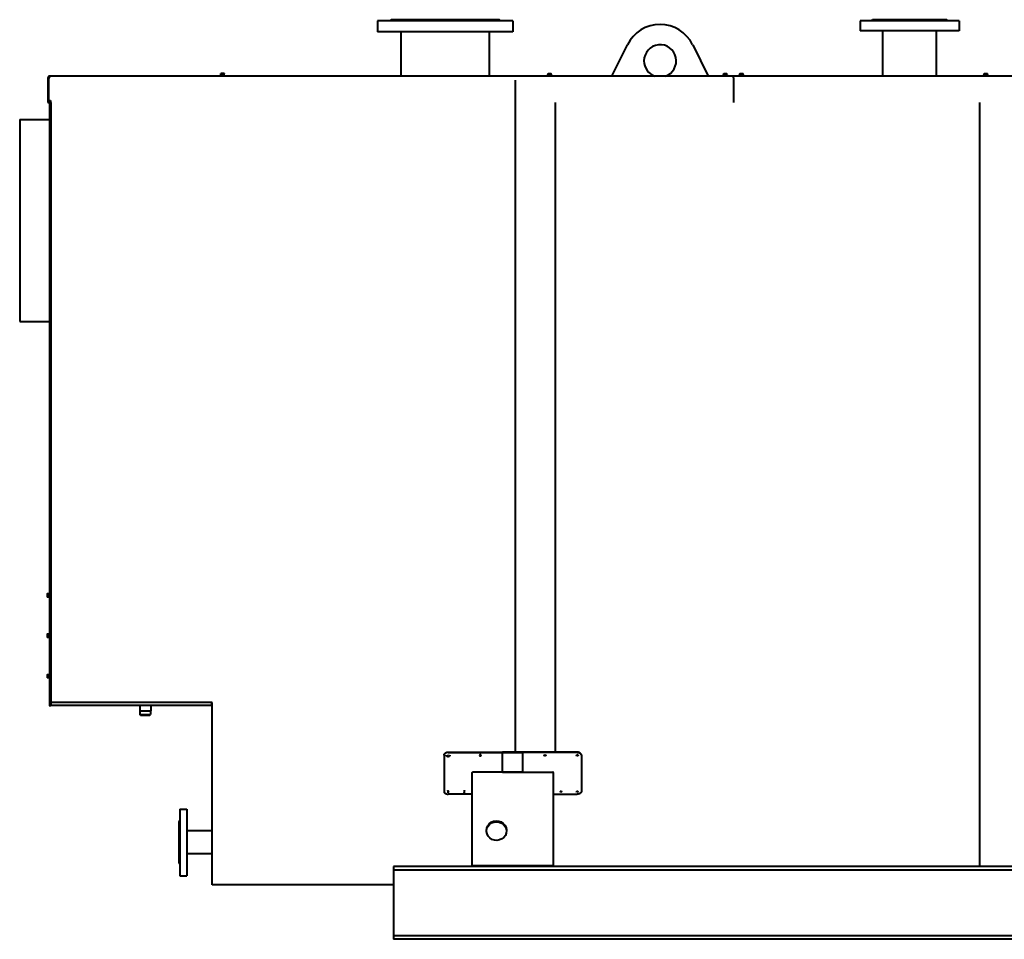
# Model space of a CAD drawing. Header units: millimetres. Extents: x -149 to 1385, y -399 to 918.
# Tile 34 of 41: x 600 to 844, y 100 to 327. Entities that reach past the tile are written whole.
import ezdxf

# ---------------------------------------------------------------- set-up
doc = ezdxf.new("R2010")
doc.units = ezdxf.units.MM
for name, color, linetype in [('G', 3, 'Continuous'), ('R', 1, 'Continuous'), ('WELDING', 7, 'Continuous'), ('Системный слой', 250, 'Continuous')]:
    doc.layers.add(name, color=color, linetype=linetype)

# ---------------------------------------------------------------- blocks, each defined once
blk = doc.blocks.new('U375')
at = {"layer": 'WELDING', "color": 150, "lineweight": 40}
for p, q in [((710.23, 136.25), (710.25, 136.21)), ((710.25, 136.21), (710.4, 136.14)), ((710.4, 136.14), (710.57, 136.17)), ((710.57, 136.17), (710.63, 136.25))]:
    blk.add_line(p, q, dxfattribs=at)
blk = doc.blocks.new('U376')
at = {"layer": 'WELDING', "color": 150, "lineweight": 40}
for p, q in [((706.23, 136.25), (706.25, 136.21)), ((706.25, 136.21), (706.4, 136.14)), ((706.4, 136.14), (706.57, 136.17)), ((706.57, 136.17), (706.63, 136.25))]:
    blk.add_line(p, q, dxfattribs=at)
blk = doc.blocks.new('U377')
at = {"layer": 'WELDING', "color": 150, "lineweight": 40}
for p, q in [((710.23, 136.24), (710.22, 136.23)), ((710.22, 136.23), (710.23, 136.2)), ((710.33, 136.34), (710.23, 136.24)), ((710.23, 136.2), (710.32, 136.11)), ((710.32, 136.11), (710.51, 136.1)), ((710.52, 136.34), (710.33, 136.34)), ((710.51, 136.1), (710.63, 136.2)), ((710.63, 136.26), (710.52, 136.34)), ((710.63, 136.23), (710.63, 136.26)), ((710.63, 136.2), (710.63, 136.23))]:
    blk.add_line(p, q, dxfattribs=at)
blk = doc.blocks.new('U378')
at = {"layer": 'WELDING', "color": 150, "lineweight": 40}
for p, q in [((714.23, 145.22), (714.22, 145.18)), ((714.22, 145.18), (714.23, 145.15)), ((714.34, 145.32), (714.23, 145.22)), ((714.23, 145.15), (714.32, 145.06)), ((714.32, 145.06), (714.51, 145.05)), ((714.52, 145.32), (714.34, 145.32)), ((714.51, 145.05), (714.63, 145.14)), ((714.63, 145.23), (714.52, 145.32)), ((714.63, 145.18), (714.63, 145.23)), ((714.63, 145.14), (714.63, 145.18))]:
    blk.add_line(p, q, dxfattribs=at)
blk = doc.blocks.new('U379')
at = {"layer": 'WELDING', "color": 150, "lineweight": 40}
for p, q in [((706.23, 136.24), (706.22, 136.23)), ((706.22, 136.23), (706.23, 136.2)), ((706.33, 136.34), (706.23, 136.24)), ((706.23, 136.2), (706.32, 136.11)), ((706.32, 136.11), (706.51, 136.1)), ((706.52, 136.34), (706.33, 136.34)), ((706.51, 136.1), (706.63, 136.2)), ((706.63, 136.26), (706.52, 136.34)), ((706.63, 136.23), (706.63, 136.26)), ((706.63, 136.2), (706.63, 136.23))]:
    blk.add_line(p, q, dxfattribs=at)
blk = doc.blocks.new('U380')
at = {"layer": 'WELDING', "color": 150, "lineweight": 40}
for p, q in [((714.23, 145.2), (714.24, 145.17)), ((714.24, 145.17), (714.37, 145.08)), ((714.37, 145.08), (714.55, 145.1)), ((714.55, 145.1), (714.63, 145.2))]:
    blk.add_line(p, q, dxfattribs=at)
blk = doc.blocks.new('U418')
at = {"layer": 'G', "color": 150, "lineweight": 40}
for p, q in [((706.34, 145.15), (706.31, 145.09)), ((706.31, 145.09), (706.34, 145.02)), ((706.42, 145.18), (706.34, 145.15)), ((706.34, 145.02), (706.43, 145)), ((706.51, 145.16), (706.42, 145.18)), ((706.43, 145), (706.52, 145.02)), ((706.52, 145.15), (706.51, 145.16)), ((706.55, 145.09), (706.52, 145.15)), ((706.52, 145.02), (706.55, 145.09))]:
    blk.add_line(p, q, dxfattribs=at)
blk = doc.blocks.new('U462')
at = {"layer": 'WELDING', "color": 150, "lineweight": 40}
for p, q in [((607.54, 312.96), (607.57, 312.96)), ((607.57, 312.96), (607.7, 313.03)), ((607.7, 313.03), (607.79, 313.16)), ((607.76, 313.34), (607.74, 313.34)), ((607.79, 313.32), (607.76, 313.34)), ((607.81, 313.29), (607.79, 313.32)), ((607.79, 313.16), (607.81, 313.26)), ((607.81, 313.26), (607.81, 313.29))]:
    blk.add_line(p, q, dxfattribs=at)
blk = doc.blocks.new('U463')
at = {"layer": 'WELDING', "color": 150, "lineweight": 40}
for p, q in [((607.75, 313.14), (607.74, 313.14)), ((607.77, 313.14), (607.75, 313.14)), ((607.78, 313.13), (607.77, 313.14))]:
    blk.add_line(p, q, dxfattribs=at)
blk = doc.blocks.new('U464')
at = {"layer": 'G', "color": 150, "lineweight": 40}
for start, end in [(288.1949, 180), (180, 251.8051)]:
    blk.add_arc((758.93, 317.14), 4, start, end, dxfattribs=at)
blk = doc.blocks.new('U466')
at = {"layer": 'G', "color": 150, "lineweight": 40}
for p, q in [((630.27, 155.14), (631.43, 155.14)), ((631.43, 155.14), (632.59, 155.14))]:
    blk.add_line(p, q, dxfattribs=at)
blk = doc.blocks.new('U467')
at = {"layer": 'G', "color": 150, "lineweight": 40}
for p, q in [((630.11, 155.3), (631.43, 155.3)), ((631.43, 155.3), (632.75, 155.3))]:
    blk.add_line(p, q, dxfattribs=at)
blk = doc.blocks.new('U473')
at = {"layer": 'G', "color": 150, "lineweight": 40}
for p, q in [((715.93, 126.43), (716.04, 127.04)), ((716.04, 127.04), (716.3, 127.6)), ((716.3, 127.6), (716.7, 128.08)), ((716.7, 128.08), (717.21, 128.44)), ((717.21, 128.44), (717.81, 128.67)), ((717.81, 128.67), (718.44, 128.74)), ((718.44, 128.74), (719.07, 128.66)), ((719.07, 128.66), (719.66, 128.43)), ((719.66, 128.43), (720.17, 128.07)), ((720.17, 128.07), (720.56, 127.59)), ((720.56, 127.59), (720.82, 127.02)), ((720.82, 127.02), (720.93, 126.43))]:
    blk.add_line(p, q, dxfattribs=at)
blk = doc.blocks.new('U474')
at = {"layer": 'G', "color": 150, "lineweight": 40}
for p, q in [((715.93, 126.54), (716.01, 127.15)), ((716.01, 127.15), (716.25, 127.72)), ((716.25, 127.72), (716.63, 128.21)), ((716.63, 128.21), (717.12, 128.6)), ((717.12, 128.6), (717.7, 128.85)), ((717.7, 128.85), (718.33, 128.95)), ((718.33, 128.95), (718.96, 128.9)), ((718.96, 128.9), (719.56, 128.69)), ((719.56, 128.69), (720.09, 128.34)), ((720.09, 128.34), (720.51, 127.88)), ((720.51, 127.88), (720.79, 127.33)), ((720.79, 127.33), (720.92, 126.73)), ((715.94, 126.34), (715.93, 126.54)), ((716.07, 125.74), (715.94, 126.34)), ((716.35, 125.19), (716.07, 125.74)), ((716.77, 124.73), (716.35, 125.19)), ((717.3, 124.38), (716.77, 124.73)), ((717.9, 124.18), (717.3, 124.38)), ((719.74, 124.48), (719.16, 124.23)), ((720.23, 124.86), (719.74, 124.48)), ((720.61, 125.36), (720.23, 124.86)), ((720.85, 125.93), (720.61, 125.36)), ((720.93, 126.54), (720.85, 125.93)), ((720.92, 126.73), (720.93, 126.54)), ((718.53, 124.12), (717.9, 124.18)), ((719.16, 124.23), (718.53, 124.12))]:
    blk.add_line(p, q, dxfattribs=at)
blk = doc.blocks.new('U480')
at = {"layer": 'G', "color": 150, "lineweight": 40}
for p, q in [((820.73, 324.54), (808.48, 324.54)), ((832.98, 324.54), (820.73, 324.54))]:
    blk.add_line(p, q, dxfattribs=at)
blk = doc.blocks.new('U481')
at = {"layer": 'G', "color": 150, "lineweight": 40}
for p, q in [((820.73, 327.04), (808.48, 327.04)), ((832.98, 327.04), (820.73, 327.04))]:
    blk.add_line(p, q, dxfattribs=at)
blk = doc.blocks.new('U482')
at = {"layer": 'G', "color": 150, "lineweight": 40}
for p, q in [((820.73, 327.34), (811.53, 327.34)), ((829.93, 327.34), (820.73, 327.34))]:
    blk.add_line(p, q, dxfattribs=at)
blk = doc.blocks.new('U488')
at = {"layer": 'WELDING', "color": 150, "lineweight": 40}
for p, q in [((734.28, 136.17), (734.23, 136.25)), ((734.46, 136.14), (734.28, 136.17)), ((734.61, 136.21), (734.46, 136.14)), ((734.63, 136.25), (734.61, 136.21))]:
    blk.add_line(p, q, dxfattribs=at)
blk = doc.blocks.new('U489')
at = {"layer": 'WELDING', "color": 150, "lineweight": 40}
for p, q in [((738.31, 145.1), (738.23, 145.2)), ((738.49, 145.08), (738.31, 145.1)), ((738.62, 145.17), (738.49, 145.08)), ((738.63, 145.2), (738.62, 145.17))]:
    blk.add_line(p, q, dxfattribs=at)
blk = doc.blocks.new('U490')
at = {"layer": 'WELDING', "color": 150, "lineweight": 40}
for p, q in [((738.28, 136.17), (738.23, 136.25)), ((738.46, 136.14), (738.28, 136.17)), ((738.61, 136.21), (738.46, 136.14)), ((738.63, 136.25), (738.61, 136.21))]:
    blk.add_line(p, q, dxfattribs=at)
blk = doc.blocks.new('U491')
at = {"layer": 'WELDING', "color": 150, "lineweight": 40}
for p, q in [((734.22, 136.23), (734.23, 136.26)), ((734.23, 136.2), (734.22, 136.23)), ((734.23, 136.26), (734.34, 136.34)), ((734.35, 136.1), (734.23, 136.2)), ((734.34, 136.34), (734.53, 136.34)), ((734.53, 136.11), (734.35, 136.1)), ((734.53, 136.34), (734.63, 136.24)), ((734.63, 136.2), (734.53, 136.11)), ((734.63, 136.24), (734.63, 136.23)), ((734.63, 136.23), (734.63, 136.2))]:
    blk.add_line(p, q, dxfattribs=at)
blk = doc.blocks.new('U492')
at = {"layer": 'WELDING', "color": 150, "lineweight": 40}
for p, q in [((730.22, 145.18), (730.23, 145.23)), ((730.23, 145.14), (730.22, 145.18)), ((730.23, 145.23), (730.34, 145.32)), ((730.35, 145.05), (730.23, 145.14)), ((730.34, 145.32), (730.52, 145.32)), ((730.53, 145.06), (730.35, 145.05)), ((730.52, 145.32), (730.63, 145.22)), ((730.63, 145.15), (730.53, 145.06)), ((730.63, 145.22), (730.63, 145.18)), ((730.63, 145.18), (730.63, 145.15))]:
    blk.add_line(p, q, dxfattribs=at)
blk = doc.blocks.new('U493')
at = {"layer": 'WELDING', "color": 150, "lineweight": 40}
for p, q in [((738.22, 136.23), (738.23, 136.26)), ((738.23, 136.2), (738.22, 136.23)), ((738.23, 136.26), (738.34, 136.34)), ((738.35, 136.1), (738.23, 136.2)), ((738.34, 136.34), (738.53, 136.34)), ((738.53, 136.11), (738.35, 136.1)), ((738.53, 136.34), (738.63, 136.24)), ((738.63, 136.2), (738.53, 136.11)), ((738.63, 136.24), (738.63, 136.23)), ((738.63, 136.23), (738.63, 136.2))]:
    blk.add_line(p, q, dxfattribs=at)
blk = doc.blocks.new('U494')
at = {"layer": 'WELDING', "color": 150, "lineweight": 40}
for p, q in [((738.22, 145.18), (738.23, 145.23)), ((738.23, 145.14), (738.22, 145.18)), ((738.23, 145.23), (738.34, 145.32)), ((738.35, 145.05), (738.23, 145.14)), ((738.34, 145.32), (738.52, 145.32)), ((738.53, 145.06), (738.35, 145.05)), ((738.52, 145.32), (738.63, 145.22)), ((738.63, 145.15), (738.53, 145.06)), ((738.63, 145.22), (738.63, 145.18)), ((738.63, 145.18), (738.63, 145.15))]:
    blk.add_line(p, q, dxfattribs=at)
blk = doc.blocks.new('U495')
at = {"layer": 'WELDING', "color": 150, "lineweight": 40}
for p, q in [((730.31, 145.1), (730.23, 145.2)), ((730.49, 145.08), (730.31, 145.1)), ((730.62, 145.17), (730.49, 145.08)), ((730.63, 145.2), (730.62, 145.17))]:
    blk.add_line(p, q, dxfattribs=at)
blk = doc.blocks.new('U505')
at = {"layer": 'G', "color": 150, "lineweight": 40}
for p, q in [((705.73, 324.34), (688.98, 324.34)), ((722.48, 324.34), (705.73, 324.34))]:
    blk.add_line(p, q, dxfattribs=at)
blk = doc.blocks.new('U506')
at = {"layer": 'G', "color": 150, "lineweight": 40}
for p, q in [((705.73, 327.04), (688.98, 327.04)), ((722.48, 327.04), (705.73, 327.04))]:
    blk.add_line(p, q, dxfattribs=at)
blk = doc.blocks.new('U507')
at = {"layer": 'G', "color": 150, "lineweight": 40}
for p, q in [((705.73, 327.34), (692.33, 327.34)), ((719.13, 327.34), (705.73, 327.34))]:
    blk.add_line(p, q, dxfattribs=at)

msp = doc.modelspace()

# ---------------------------------------------------------------- linework, layer by layer
at = {"layer": 'G', "color": 150, "lineweight": 40}
for p, q in [((688.98, 327.04), (688.98, 324.34)), ((692.03, 327.04), (692.33, 327.34)), ((719.43, 327.04), (719.13, 327.34)), ((722.48, 327.04), (722.48, 324.34)), ((808.48, 327.04), (808.48, 324.54)), ((811.23, 327.04), (811.53, 327.34)), ((830.23, 327.04), (829.93, 327.34)), ((832.98, 327.04), (832.98, 324.54)), ((694.78, 313.34), (694.78, 324.34)), ((716.68, 313.34), (716.68, 324.34)), ((814.08, 313.34), (814.08, 324.54)), ((827.38, 313.34), (827.38, 324.54)), ((747.01, 313.34), (750.86, 321.13)), ((767, 321.13), (770.85, 313.34)), ((607.33, 312.96), (607.53, 312.95)), ((607.33, 312.94), (607.33, 306.84)), ((607.53, 306.84), (607.53, 312.94)), ((607.54, 306.84), (607.54, 312.94)), ((607.74, 313.34), (607.73, 313.34)), ((607.73, 313.34), (607.73, 313.14)), ((607.74, 313.14), (607.73, 313.14)), ((777.08, 313.34), (607.74, 313.34)), ((607.74, 313.34), (607.74, 313.14)), ((649.83, 313.34), (649.83, 313.46)), ((649.83, 313.46), (651.33, 313.46)), ((650.03, 313.46), (650.03, 313.56)), ((650.03, 313.56), (651.13, 313.56)), ((650.18, 313.96), (650.18, 314)), ((650.38, 314), (650.18, 314)), ((650.18, 313.6), (650.18, 313.96)), ((650.78, 314), (650.38, 314)), ((650.58, 313.6), (650.58, 313.96)), ((650.58, 313.56), (650.58, 313.6)), ((650.98, 314), (650.78, 314)), ((650.98, 314), (650.98, 313.96)), ((650.98, 313.6), (650.98, 313.96)), ((651.13, 313.46), (651.13, 313.56)), ((651.33, 313.34), (651.33, 313.46)), ((723.03, 312.36), (723.03, 145.96)), ((730.83, 313.34), (730.83, 313.46)), ((732.33, 313.46), (730.83, 313.46)), ((731.03, 313.46), (731.03, 313.56)), ((732.13, 313.56), (731.03, 313.56)), ((731.18, 314), (731.38, 314)), ((731.18, 314), (731.18, 313.96)), ((731.18, 313.6), (731.18, 313.96)), ((731.38, 314), (731.78, 314)), ((731.58, 313.6), (731.58, 313.96)), ((731.58, 313.56), (731.58, 313.6)), ((731.78, 314), (731.98, 314)), ((731.98, 313.96), (731.98, 314)), ((731.98, 313.6), (731.98, 313.96)), ((732.13, 313.46), (732.13, 313.56)), ((732.33, 313.34), (732.33, 313.46)), ((774.33, 313.34), (774.33, 313.46)), ((775.83, 313.46), (774.33, 313.46)), ((774.53, 313.46), (774.53, 313.56)), ((775.63, 313.56), (774.53, 313.56)), ((774.68, 314), (774.88, 314)), ((774.68, 314), (774.68, 313.96)), ((774.68, 313.6), (774.68, 313.96)), ((774.88, 314), (775.28, 314)), ((775.08, 313.6), (775.08, 313.96)), ((775.08, 313.56), (775.08, 313.6)), ((775.28, 314), (775.48, 314)), ((775.48, 313.96), (775.48, 314)), ((775.48, 313.6), (775.48, 313.96)), ((775.63, 313.46), (775.63, 313.56)), ((775.83, 313.34), (775.83, 313.46)), ((900.08, 313.34), (777.08, 313.34)), ((777.08, 312.94), (777.08, 313.34)), ((777.08, 312.94), (777.08, 306.84)), ((778.33, 313.34), (778.33, 313.46)), ((779.83, 313.46), (778.33, 313.46)), ((778.53, 313.46), (778.53, 313.56)), ((779.63, 313.56), (778.53, 313.56)), ((778.68, 314), (778.88, 314)), ((778.68, 314), (778.68, 313.96)), ((778.68, 313.6), (778.68, 313.96)), ((778.88, 314), (779.28, 314)), ((779.08, 313.6), (779.08, 313.96)), ((779.08, 313.56), (779.08, 313.6)), ((779.28, 314), (779.48, 314)), ((779.48, 313.96), (779.48, 314)), ((779.48, 313.6), (779.48, 313.96)), ((779.63, 313.46), (779.63, 313.56)), ((779.83, 313.34), (779.83, 313.46)), ((838.83, 313.34), (838.83, 313.46)), ((840.33, 313.46), (838.83, 313.46)), ((839.03, 313.46), (839.03, 313.56)), ((840.13, 313.56), (839.03, 313.56)), ((839.18, 314), (839.38, 314)), ((839.18, 314), (839.18, 313.96)), ((839.18, 313.6), (839.18, 313.96)), ((839.38, 314), (839.78, 314)), ((839.58, 313.6), (839.58, 313.96)), ((839.58, 313.56), (839.58, 313.6)), ((839.78, 314), (839.98, 314)), ((839.98, 313.96), (839.98, 314)), ((839.98, 313.6), (839.98, 313.96)), ((840.13, 313.46), (840.13, 313.56)), ((840.33, 313.34), (840.33, 313.46)), ((607.73, 307.3), (607.93, 307.3)), ((607.73, 307.3), (607.73, 157.89)), ((607.73, 307.3), (607.73, 307.3)), ((607.93, 307.3), (607.93, 157.89)), ((607.93, 307.3), (607.93, 307.3)), ((607.33, 306.84), (607.53, 306.84)), ((607.73, 306.84), (607.54, 306.84)), ((608.03, 306.84), (608.03, 158.29)), ((733.03, 145.96), (733.03, 306.84)), ((838.03, 306.84), (838.03, 117.64)), ((600.33, 302.64), (600.33, 252.64)), ((600.33, 302.64), (607.73, 302.64)), ((600.33, 252.64), (607.73, 252.64)), ((607.12, 185.16), (607.16, 185.16)), ((607.12, 185.16), (607.12, 184.96)), ((607.12, 184.96), (607.12, 184.56)), ((607.12, 184.56), (607.12, 184.36)), ((607.16, 184.36), (607.12, 184.36)), ((607.52, 185.16), (607.16, 185.16)), ((607.52, 184.76), (607.16, 184.76)), ((607.52, 184.36), (607.16, 184.36)), ((607.56, 184.76), (607.52, 184.76)), ((607.66, 185.31), (607.56, 185.31)), ((607.56, 184.21), (607.56, 185.31)), ((607.66, 184.21), (607.56, 184.21)), ((607.66, 184.21), (607.66, 185.31)), ((607.12, 175.16), (607.16, 175.16)), ((607.12, 175.16), (607.12, 174.96)), ((607.12, 174.96), (607.12, 174.56)), ((607.12, 174.56), (607.12, 174.36)), ((607.16, 174.36), (607.12, 174.36)), ((607.52, 175.16), (607.16, 175.16)), ((607.52, 174.76), (607.16, 174.76)), ((607.52, 174.36), (607.16, 174.36)), ((607.56, 174.76), (607.52, 174.76)), ((607.66, 175.31), (607.56, 175.31)), ((607.56, 174.21), (607.56, 175.31)), ((607.66, 174.21), (607.56, 174.21)), ((607.66, 174.21), (607.66, 175.31)), ((607.12, 165.16), (607.16, 165.16)), ((607.12, 165.16), (607.12, 164.96)), ((607.12, 164.96), (607.12, 164.56)), ((607.12, 164.56), (607.12, 164.36)), ((607.16, 164.36), (607.12, 164.36)), ((607.52, 165.16), (607.16, 165.16)), ((607.52, 164.76), (607.16, 164.76)), ((607.52, 164.36), (607.16, 164.36)), ((607.56, 164.76), (607.52, 164.76)), ((607.66, 165.31), (607.56, 165.31)), ((607.56, 164.21), (607.56, 165.31)), ((607.66, 164.21), (607.56, 164.21)), ((607.66, 164.21), (607.66, 165.31)), ((607.73, 157.89), (607.73, 157.44)), ((607.73, 157.44), (607.93, 157.44)), ((607.93, 158.23), (608.14, 158.23)), ((607.93, 157.89), (607.93, 157.44)), ((648.03, 158.29), (608.03, 158.29)), ((608.14, 157.69), (608.14, 158.29)), ((608.14, 157.64), (608.14, 157.69)), ((608.14, 157.64), (647.94, 157.64)), ((627.93, 157.64), (627.93, 157.58)), ((627.93, 157.58), (634.93, 157.58)), ((630.09, 157.58), (630.09, 156.19)), ((630.09, 156.19), (632.77, 156.19)), ((630.11, 156.19), (630.11, 155.3)), ((632.75, 156.19), (632.75, 155.3)), ((632.77, 157.58), (632.77, 156.19)), ((634.93, 157.64), (634.93, 157.58)), ((648.03, 157.14), (647.93, 157.14)), ((647.93, 157.14), (647.93, 157.02)), ((647.93, 157.02), (647.93, 113.34)), ((648.03, 157.02), (647.93, 157.02)), ((647.94, 157.69), (647.94, 158.29)), ((648.03, 157.69), (647.94, 157.71)), ((647.94, 157.64), (647.94, 157.69)), ((648.03, 113.14), (648.03, 158.29)), ((648.09, 157.54), (648.04, 157.54)), ((630.27, 155.14), (630.11, 155.3)), ((632.59, 155.14), (632.75, 155.3)), ((705.43, 145.22), (705.43, 145.18)), ((705.43, 145.18), (705.43, 136.23)), ((706.43, 145.96), (724.93, 145.96)), ((706.43, 145.92), (724.93, 145.92)), ((738.43, 145.96), (719.93, 145.96)), ((719.93, 145.92), (719.93, 145.96)), ((719.93, 141.04), (719.93, 145.92)), ((738.43, 145.92), (719.93, 145.92)), ((724.93, 145.92), (724.93, 145.96)), ((724.93, 141.04), (724.93, 145.92)), ((739.43, 145.22), (739.43, 145.18)), ((739.43, 145.18), (739.43, 136.23)), ((712.43, 117.84), (712.43, 140.97)), ((724.93, 141.04), (712.53, 141.04)), ((719.93, 141.04), (732.33, 141.04)), ((732.43, 140.97), (732.43, 117.84)), ((712.43, 135.59), (706.43, 135.59)), ((732.43, 135.59), (738.43, 135.59)), ((640.03, 131.89), (640.03, 115.39)), ((640.03, 131.89), (641.73, 131.89)), ((641.73, 131.89), (641.73, 115.39)), ((640.03, 129.04), (639.73, 128.74)), ((639.73, 128.74), (639.73, 118.54)), ((647.93, 126.49), (641.73, 126.49)), ((647.93, 120.79), (641.73, 120.79)), ((640.03, 118.24), (639.73, 118.54)), ((692.93, 117.64), (692.93, 117.27)), ((992.93, 117.64), (692.93, 117.64)), ((692.93, 117.27), (692.93, 116.77)), ((732.43, 117.84), (712.43, 117.84)), ((712.43, 117.64), (712.43, 117.84)), ((732.43, 117.64), (732.43, 117.84)), ((640.03, 115.39), (641.73, 115.39)), ((692.93, 116.77), (692.93, 115.87)), ((992.93, 116.77), (692.93, 116.77)), ((692.93, 115.87), (692.93, 101.41)), ((647.93, 113.34), (648.03, 113.34)), ((692.93, 113.14), (648.03, 113.14)), ((692.93, 101.41), (692.93, 100.51)), ((692.93, 100.51), (692.93, 100.01)), ((992.93, 100.51), (692.93, 100.51)), ((692.93, 100.01), (692.93, 99.64)), ((992.93, 99.64), (692.93, 99.64))]:
    msp.add_line(p, q, dxfattribs=at)
for centre, radius, start, end in [((758.93, 317.14), 9, 26.3267, 153.6733), ((607.73, 312.94), 0.4, 90, 175.9369), ((607.73, 312.94), 0.4, 175.9369, 180), ((607.73, 312.94), 0.2, 90, 175.9369), ((607.73, 312.94), 0.2, 175.9369, 180), ((650.14, 313.6), 0.04, 270, 0), ((651.02, 313.6), 0.04, 180, 270), ((731.14, 313.6), 0.04, 270, 0), ((732.02, 313.6), 0.04, 180, 270), ((774.64, 313.6), 0.04, 270, 360), ((775.52, 313.6), 0.04, 180, 270), ((778.64, 313.6), 0.04, 270, 0), ((779.52, 313.6), 0.04, 180, 270), ((839.14, 313.6), 0.04, 270, 0), ((840.02, 313.6), 0.04, 180, 270), ((607.52, 185.2), 0.04, 270, 0), ((607.52, 184.32), 0.04, 0, 90), ((607.74, 185.12), 0.08, 180, 262.8192), ((607.74, 184.41), 0.08, 97.1808, 180), ((607.52, 175.2), 0.04, 270, 0), ((607.52, 174.32), 0.04, 0, 90), ((607.74, 175.12), 0.08, 180, 262.8192), ((607.74, 174.41), 0.08, 97.1808, 180), ((607.52, 165.2), 0.04, 270, 0), ((607.52, 164.32), 0.04, 0, 90), ((607.74, 165.12), 0.08, 180, 262.8192), ((607.74, 164.41), 0.08, 97.1808, 180), ((647.94, 157.54), 0.155, 54.5041, 90), ((647.94, 157.54), 0.1, 25.8419, 90)]:
    msp.add_arc(centre, radius, start, end, dxfattribs=at)
msp.add_ellipse((607.74, 312.94), major_axis=(0, 0.4), ratio=0.5, start_param=1.499883, end_param=1.570796, dxfattribs=at)
at = {"layer": 'R', "color": 7, "lineweight": 9}
for p, q in [((630.22, 156.19), (630.22, 155.3)), ((632.64, 156.19), (632.64, 155.3)), ((630.22, 155.3), (630.22, 155.18)), ((632.64, 155.3), (632.64, 155.18))]:
    msp.add_line(p, q, dxfattribs=at)
at = {"layer": 'WELDING', "color": 150, "lineweight": 40}
for points, knots in [([(650.38, 314), (650.36, 314), (650.34, 314), (650.29, 313.99), (650.24, 313.98), (650.2, 313.97), (650.18, 313.96)], [0, 0, 0, 0, 1.514602, 2.909908, 4.412162, 7, 7, 7, 7]), ([(650.58, 313.96), (650.57, 313.96), (650.56, 313.97), (650.53, 313.98), (650.5, 313.98), (650.47, 313.99), (650.42, 314), (650.4, 314), (650.38, 314)], [0, 0, 0, 0, 0.742819, 2.369892, 3.492624, 5.105767, 6.889904, 9, 9, 9, 9]), ([(650.78, 314), (650.76, 314), (650.74, 314), (650.69, 313.99), (650.64, 313.98), (650.6, 313.97), (650.58, 313.96)], [0, 0, 0, 0, 1.514602, 2.909908, 4.412162, 7, 7, 7, 7]), ([(650.98, 313.96), (650.97, 313.96), (650.96, 313.97), (650.93, 313.98), (650.9, 313.98), (650.87, 313.99), (650.82, 314), (650.8, 314), (650.78, 314)], [0, 0, 0, 0, 0.742819, 2.369892, 3.492624, 5.105767, 6.889904, 9, 9, 9, 9]), ([(731.18, 313.96), (731.2, 313.97), (731.22, 313.97), (731.26, 313.98), (731.29, 313.99), (731.33, 314), (731.36, 314), (731.38, 314)], [0, 0, 0, 0, 2.106246, 3.104131, 4.537972, 6.124023, 8, 8, 8, 8]), ([(731.38, 314), (731.39, 314), (731.42, 314), (731.46, 313.99), (731.52, 313.98), (731.56, 313.97), (731.58, 313.96)], [0, 0, 0, 0, 1.514603, 2.909909, 4.412163, 7, 7, 7, 7]), ([(731.58, 313.96), (731.6, 313.97), (731.62, 313.97), (731.66, 313.98), (731.69, 313.99), (731.73, 314), (731.76, 314), (731.78, 314)], [0, 0, 0, 0, 2.106246, 3.104131, 4.537972, 6.124023, 8, 8, 8, 8]), ([(731.78, 314), (731.79, 314), (731.82, 314), (731.86, 313.99), (731.92, 313.98), (731.96, 313.97), (731.98, 313.96)], [0, 0, 0, 0, 1.514603, 2.909909, 4.412163, 7, 7, 7, 7]), ([(774.68, 313.96), (774.7, 313.97), (774.72, 313.97), (774.76, 313.98), (774.79, 313.99), (774.83, 314), (774.86, 314), (774.88, 314)], [0, 0, 0, 0, 2.106246, 3.104131, 4.537972, 6.124023, 8, 8, 8, 8]), ([(774.88, 314), (774.89, 314), (774.92, 314), (774.96, 313.99), (775.02, 313.98), (775.06, 313.97), (775.08, 313.96)], [0, 0, 0, 0, 1.514603, 2.909909, 4.412163, 7, 7, 7, 7]), ([(775.08, 313.96), (775.1, 313.97), (775.12, 313.97), (775.16, 313.98), (775.19, 313.99), (775.23, 314), (775.26, 314), (775.28, 314)], [0, 0, 0, 0, 2.106246, 3.104131, 4.537972, 6.124023, 8, 8, 8, 8]), ([(775.28, 314), (775.29, 314), (775.32, 314), (775.36, 313.99), (775.42, 313.98), (775.46, 313.97), (775.48, 313.96)], [0, 0, 0, 0, 1.514603, 2.909909, 4.412163, 7, 7, 7, 7]), ([(778.68, 313.96), (778.7, 313.97), (778.72, 313.97), (778.76, 313.98), (778.79, 313.99), (778.83, 314), (778.86, 314), (778.88, 314)], [0, 0, 0, 0, 2.106246, 3.104131, 4.537972, 6.124023, 8, 8, 8, 8]), ([(778.88, 314), (778.89, 314), (778.92, 314), (778.96, 313.99), (779.02, 313.98), (779.06, 313.97), (779.08, 313.96)], [0, 0, 0, 0, 1.514603, 2.909909, 4.412163, 7, 7, 7, 7]), ([(779.08, 313.96), (779.1, 313.97), (779.12, 313.97), (779.16, 313.98), (779.19, 313.99), (779.23, 314), (779.26, 314), (779.28, 314)], [0, 0, 0, 0, 2.106246, 3.104131, 4.537972, 6.124023, 8, 8, 8, 8]), ([(779.28, 314), (779.29, 314), (779.32, 314), (779.36, 313.99), (779.42, 313.98), (779.46, 313.97), (779.48, 313.96)], [0, 0, 0, 0, 1.514603, 2.909909, 4.412163, 7, 7, 7, 7]), ([(839.18, 313.96), (839.2, 313.97), (839.22, 313.97), (839.26, 313.98), (839.29, 313.99), (839.33, 314), (839.36, 314), (839.38, 314)], [0, 0, 0, 0, 2.106246, 3.104131, 4.537972, 6.124023, 8, 8, 8, 8]), ([(839.38, 314), (839.39, 314), (839.42, 314), (839.46, 313.99), (839.52, 313.98), (839.56, 313.97), (839.58, 313.96)], [0, 0, 0, 0, 1.514603, 2.909909, 4.412163, 7, 7, 7, 7]), ([(839.58, 313.96), (839.6, 313.97), (839.62, 313.97), (839.66, 313.98), (839.69, 313.99), (839.73, 314), (839.76, 314), (839.78, 314)], [0, 0, 0, 0, 2.106246, 3.104131, 4.537972, 6.124023, 8, 8, 8, 8]), ([(839.78, 314), (839.79, 314), (839.82, 314), (839.86, 313.99), (839.92, 313.98), (839.96, 313.97), (839.98, 313.96)], [0, 0, 0, 0, 1.514603, 2.909909, 4.412163, 7, 7, 7, 7]), ([(607.16, 185.16), (607.15, 185.16), (607.15, 185.14), (607.14, 185.12), (607.13, 185.08), (607.13, 185.05), (607.12, 185.01), (607.12, 184.98), (607.12, 184.96)], [0, 0, 0, 0, 0.742819, 2.369892, 3.492624, 5.105767, 6.889904, 9, 9, 9, 9]), ([(607.12, 184.96), (607.12, 184.95), (607.12, 184.92), (607.13, 184.88), (607.14, 184.83), (607.15, 184.79), (607.16, 184.76)], [0, 0, 0, 0, 1.514602, 2.909908, 4.412162, 7, 7, 7, 7]), ([(607.16, 184.76), (607.15, 184.76), (607.15, 184.74), (607.14, 184.72), (607.13, 184.68), (607.13, 184.65), (607.12, 184.61), (607.12, 184.58), (607.12, 184.56)], [0, 0, 0, 0, 0.742819, 2.369892, 3.492624, 5.105767, 6.889904, 9, 9, 9, 9]), ([(607.12, 184.56), (607.12, 184.55), (607.12, 184.52), (607.13, 184.48), (607.14, 184.43), (607.15, 184.39), (607.16, 184.36)], [0, 0, 0, 0, 1.514602, 2.909908, 4.412162, 7, 7, 7, 7]), ([(607.16, 175.16), (607.15, 175.16), (607.15, 175.14), (607.14, 175.12), (607.13, 175.08), (607.13, 175.05), (607.12, 175.01), (607.12, 174.98), (607.12, 174.96)], [0, 0, 0, 0, 0.742819, 2.369892, 3.492624, 5.105767, 6.889904, 9, 9, 9, 9]), ([(607.12, 174.96), (607.12, 174.95), (607.12, 174.92), (607.13, 174.88), (607.14, 174.83), (607.15, 174.79), (607.16, 174.76)], [0, 0, 0, 0, 1.514602, 2.909908, 4.412162, 7, 7, 7, 7]), ([(607.16, 174.76), (607.15, 174.76), (607.15, 174.74), (607.14, 174.72), (607.13, 174.68), (607.13, 174.65), (607.12, 174.61), (607.12, 174.58), (607.12, 174.56)], [0, 0, 0, 0, 0.742819, 2.369892, 3.492624, 5.105767, 6.889904, 9, 9, 9, 9]), ([(607.12, 174.56), (607.12, 174.55), (607.12, 174.52), (607.13, 174.48), (607.14, 174.43), (607.15, 174.39), (607.16, 174.36)], [0, 0, 0, 0, 1.514602, 2.909908, 4.412162, 7, 7, 7, 7]), ([(607.16, 165.16), (607.15, 165.16), (607.15, 165.14), (607.14, 165.12), (607.13, 165.08), (607.13, 165.05), (607.12, 165.01), (607.12, 164.98), (607.12, 164.96)], [0, 0, 0, 0, 0.742819, 2.369892, 3.492624, 5.105767, 6.889904, 9, 9, 9, 9]), ([(607.12, 164.96), (607.12, 164.95), (607.12, 164.92), (607.13, 164.88), (607.14, 164.83), (607.15, 164.79), (607.16, 164.76)], [0, 0, 0, 0, 1.514602, 2.909908, 4.412162, 7, 7, 7, 7]), ([(607.16, 164.76), (607.15, 164.76), (607.15, 164.74), (607.14, 164.72), (607.13, 164.68), (607.13, 164.65), (607.12, 164.61), (607.12, 164.58), (607.12, 164.56)], [0, 0, 0, 0, 0.742819, 2.369892, 3.492624, 5.105767, 6.889904, 9, 9, 9, 9]), ([(607.12, 164.56), (607.12, 164.55), (607.12, 164.52), (607.13, 164.48), (607.14, 164.43), (607.15, 164.39), (607.16, 164.36)], [0, 0, 0, 0, 1.514602, 2.909908, 4.412162, 7, 7, 7, 7]), ([(705.43, 145.22), (705.43, 145.26), (705.44, 145.32), (705.46, 145.41), (705.5, 145.5), (705.55, 145.57), (705.61, 145.65), (705.68, 145.71), (705.76, 145.77), (705.86, 145.83), (705.96, 145.87), (706.06, 145.91), (706.17, 145.94), (706.28, 145.95), (706.36, 145.96), (706.41, 145.96), (706.43, 145.96)], [0, 0, 0, 0, 1.552064, 2.905678, 4.113915, 5.353708, 6.630633, 7.889925, 9.153598, 10.415973, 11.678613, 12.940766, 14.203697, 15.446989, 16.379477, 17, 17, 17, 17]), ([(706.43, 145.92), (706.38, 145.92), (706.29, 145.92), (706.17, 145.9), (706.06, 145.87), (705.95, 145.84), (705.85, 145.79), (705.76, 145.74), (705.68, 145.67), (705.61, 145.61), (705.55, 145.53), (705.5, 145.45), (705.46, 145.37), (705.44, 145.3), (705.43, 145.23), (705.43, 145.2), (705.43, 145.18)], [0, 0, 0, 0, 1.552186, 2.905904, 4.114228, 5.354099, 6.631088, 7.890424, 9.154121, 10.416498, 11.67912, 12.941237, 14.204114, 15.447343, 16.37969, 17, 17, 17, 17]), ([(706.72, 144.95), (706.71, 144.94), (706.7, 144.93), (706.68, 144.92), (706.67, 144.91), (706.65, 144.9), (706.63, 144.89), (706.61, 144.88), (706.59, 144.88), (706.57, 144.87), (706.55, 144.86), (706.52, 144.86), (706.51, 144.85), (706.48, 144.85), (706.47, 144.85), (706.43, 144.85), (706.42, 144.85), (706.39, 144.85), (706.37, 144.85), (706.34, 144.85), (706.33, 144.86), (706.3, 144.86), (706.28, 144.87), (706.26, 144.88), (706.24, 144.88), (706.22, 144.89), (706.21, 144.9), (706.18, 144.91), (706.17, 144.92), (706.15, 144.94), (706.14, 144.94), (706.12, 144.96), (706.11, 144.97), (706.09, 144.99), (706.08, 145), (706.07, 145.02), (706.06, 145.03), (706.05, 145.05), (706.05, 145.06), (706.04, 145.08), (706.03, 145.09), (706.02, 145.11), (706.02, 145.12), (706.02, 145.14), (706.01, 145.15), (706.01, 145.18), (706.01, 145.19), (706.01, 145.2)], [0, 0, 0, 0, 0.671884, 0.671884, 1.354704, 1.354704, 2.050031, 2.050031, 2.756044, 2.756044, 3.474779, 3.474779, 4.207356, 4.207356, 4.954943, 4.954943, 5.724344, 5.724344, 6.488774, 6.488774, 7.234813, 7.234813, 7.964912, 7.964912, 8.680823, 8.680823, 9.385577, 9.385577, 10.077237, 10.077237, 10.757686, 10.757686, 11.42607, 11.42607, 12.08219, 12.08219, 12.728395, 12.728395, 13.272803, 13.272803, 13.898228, 13.898228, 14.517782, 14.517782, 15.128986, 15.128986, 15.794492, 15.794492, 15.794492, 15.794492]), ([(706.85, 145.2), (706.85, 145.19), (706.85, 145.18), (706.85, 145.16), (706.85, 145.16), (706.84, 145.15), (706.84, 145.14), (706.84, 145.13), (706.84, 145.13), (706.84, 145.11), (706.83, 145.1), (706.83, 145.08), (706.82, 145.07), (706.81, 145.05), (706.8, 145.04), (706.8, 145.03), (706.79, 145.03), (706.79, 145.01), (706.78, 145), (706.76, 144.99), (706.75, 144.98), (706.74, 144.96), (706.73, 144.95), (706.72, 144.95)], [0, 0, 0, 0, 0.608059, 0.608059, 0.91217, 0.91217, 1.119114, 1.119114, 1.450208, 1.450208, 1.988247, 1.988247, 2.608785, 2.608785, 3.236086, 3.236086, 3.380695, 3.380695, 4.021753, 4.021753, 4.672099, 4.672099, 5.205508, 5.205508, 5.205508, 5.205508]), ([(739.43, 145.22), (739.43, 145.26), (739.42, 145.32), (739.4, 145.41), (739.36, 145.5), (739.31, 145.57), (739.25, 145.65), (739.18, 145.71), (739.09, 145.77), (739, 145.83), (738.9, 145.87), (738.8, 145.91), (738.69, 145.94), (738.58, 145.95), (738.5, 145.96), (738.45, 145.96), (738.43, 145.96)], [0, 0, 0, 0, 1.552064, 2.905678, 4.113915, 5.353708, 6.630633, 7.889925, 9.153598, 10.415973, 11.678613, 12.940766, 14.203697, 15.446989, 16.379477, 17, 17, 17, 17]), ([(738.43, 145.92), (738.48, 145.92), (738.57, 145.92), (738.69, 145.9), (738.8, 145.87), (738.91, 145.84), (739.01, 145.79), (739.1, 145.74), (739.18, 145.67), (739.25, 145.61), (739.31, 145.53), (739.36, 145.45), (739.4, 145.37), (739.42, 145.3), (739.43, 145.23), (739.43, 145.2), (739.43, 145.18)], [0, 0, 0, 0, 1.552186, 2.905904, 4.114228, 5.354099, 6.631088, 7.890424, 9.154121, 10.416498, 11.67912, 12.941237, 14.204114, 15.447343, 16.37969, 17, 17, 17, 17]), ([(712.43, 140.97), (712.43, 140.97), (712.43, 140.98), (712.44, 140.99), (712.44, 141), (712.45, 141.01), (712.46, 141.02), (712.48, 141.03), (712.49, 141.03), (712.51, 141.04), (712.52, 141.04), (712.53, 141.04)], [0, 0, 0, 0, 1.564016, 2.928066, 4.14484, 5.393531, 6.678934, 7.947748, 9.220341, 10.473304, 12, 12, 12, 12]), ([(732.43, 140.97), (732.43, 140.97), (732.43, 140.98), (732.42, 140.99), (732.42, 141), (732.41, 141.01), (732.39, 141.02), (732.38, 141.03), (732.37, 141.03), (732.35, 141.04), (732.34, 141.04), (732.33, 141.04)], [0, 0, 0, 0, 1.564016, 2.928066, 4.14484, 5.393531, 6.678934, 7.947748, 9.220341, 10.473304, 12, 12, 12, 12]), ([(705.43, 136.23), (705.43, 136.19), (705.44, 136.14), (705.46, 136.06), (705.5, 135.99), (705.55, 135.92), (705.61, 135.86), (705.68, 135.8), (705.76, 135.75), (705.86, 135.7), (705.96, 135.66), (706.06, 135.63), (706.17, 135.61), (706.28, 135.59), (706.36, 135.59), (706.41, 135.59), (706.43, 135.59)], [0, 0, 0, 0, 1.551395, 2.904423, 4.11213, 5.351369, 6.627708, 7.886405, 9.149461, 10.411201, 11.673189, 12.934657, 14.196949, 15.439497, 16.374258, 17, 17, 17, 17]), ([(739.43, 136.23), (739.43, 136.19), (739.42, 136.14), (739.4, 136.06), (739.36, 135.99), (739.31, 135.92), (739.25, 135.86), (739.18, 135.8), (739.09, 135.75), (739, 135.7), (738.9, 135.66), (738.8, 135.63), (738.69, 135.61), (738.58, 135.59), (738.5, 135.59), (738.45, 135.59), (738.43, 135.59)], [0, 0, 0, 0, 1.551395, 2.904423, 4.11213, 5.351369, 6.627708, 7.886405, 9.149461, 10.411201, 11.673189, 12.934657, 14.196949, 15.439497, 16.374258, 17, 17, 17, 17])]:
    msp.add_open_spline(points, degree=3, knots=knots, dxfattribs=at)

# ---------------------------------------------------------------- block references
at = {"layer": 'WELDING'}
for name in ['U462', 'U463', 'U378', 'U380', 'U492', 'U495', 'U494', 'U489', 'U379', 'U376', 'U377', 'U375', 'U491', 'U488', 'U493', 'U490']:
    msp.add_blockref(name, (0, 0), dxfattribs=at)
at = {"layer": 'Системный слой'}
for name in ['U506', 'U507', 'U481', 'U482', 'U505', 'U480', 'U464', 'U467', 'U466', 'U418', 'U474', 'U473']:
    msp.add_blockref(name, (0, 0), dxfattribs=at)

doc.saveas('drawing.dxf')
